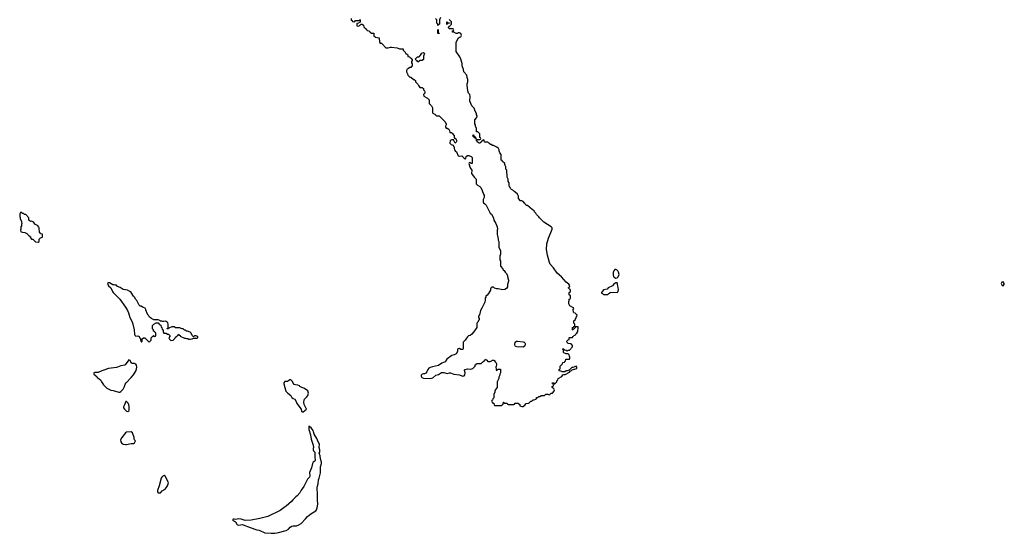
# Model space of a CAD drawing. Header units: inches. Extents: x 1889655 to 2052254, y 217972 to 431650.
# Tile 44 of 49: x 1961082 to 1978469, y 389336 to 398409. Entities that reach past the tile are written whole.
import ezdxf

# ---------------------------------------------------------------- set-up
doc = ezdxf.new("R2010")
doc.units = ezdxf.units.IN
doc.header["$MEASUREMENT"] = 0
for name, color, linetype in [('B9368', 7, 'Continuous'), ('B9369', 7, 'Continuous'), ('B9379', 7, 'Continuous')]:
    doc.layers.add(name, color=color, linetype=linetype)

msp = doc.modelspace()

# ---------------------------------------------------------------- linework, layer by layer
at = {"layer": 'B9368', "color": 6, "elevation": 200}
msp.add_lwpolyline([(1965979, 390000), (1965961, 389979), (1965908, 389930), (1965882, 389898), (1965790, 389817), (1965750, 389794), (1965682, 389738), (1965465, 389635), (1965324, 389596), (1965171, 389569), (1965065, 389565), (1964990, 389585), (1964950, 389590), (1964890, 389582), (1964870, 389588), (1964853, 389587), (1964844, 389576), (1964842, 389570), (1964890, 389541), (1964917, 389497), (1964930, 389485), (1964950, 389480), (1965010, 389490), (1965030, 389488), (1965150, 389437), (1965270, 389397), (1965311, 389391), (1965410, 389347), (1965524, 389336), (1965590, 389336), (1965630, 389347), (1965790, 389384), (1965829, 389410), (1965858, 389442), (1965890, 389465), (1965910, 389471), (1965930, 389466), (1965970, 389471), (1966010, 389483), (1966050, 389507), (1966129, 389590), (1966165, 389635), (1966221, 389679), (1966310, 389736), (1966321, 389750), (1966335, 389785), (1966347, 389850), (1966340, 389930), (1966343, 390000)], dxfattribs=at)
at = {"layer": 'B9369', "color": 6, "elevation": 200}
for points in [[(1966934, 398430), (1966938, 398398), (1966953, 398393), (1966958, 398378), (1966990, 398374), (1967002, 398378), (1967010, 398394), (1967070, 398394), (1967082, 398398), (1967090, 398414)], [(1967094, 398410), (1967093, 398367), (1967078, 398362), (1967070, 398346), (1967038, 398342), (1967034, 398330), (1967038, 398298), (1967070, 398294), (1967087, 398313), (1967102, 398318), (1967107, 398333), (1967133, 398333), (1967138, 398318), (1967154, 398310), (1967158, 398278), (1967173, 398273), (1967178, 398258), (1967193, 398253), (1967198, 398238), (1967213, 398233), (1967218, 398218), (1967250, 398214), (1967258, 398198), (1967274, 398190), (1967278, 398178), (1967290, 398174), (1967330, 398174), (1967334, 398170), (1967334, 398130), (1967338, 398118), (1967354, 398110), (1967358, 398098), (1967431, 398091), (1967434, 398010), (1967450, 397994), (1967472, 397992), (1967484, 397984), (1967550, 397914), (1967590, 397912), (1967630, 397925), (1967650, 397925), (1967750, 397912), (1967790, 397894), (1967850, 397894), (1967854, 397890), (1967854, 397870), (1967890, 397834), (1967894, 397814), (1967914, 397810), (1967918, 397798), (1967934, 397790), (1967938, 397758), (1967970, 397754), (1967978, 397738), (1967994, 397730), (1967998, 397718), (1968014, 397710), (1968014, 397690), (1968002, 397670), (1968002, 397650), (1968013, 397627), (1968014, 397590), (1967998, 397582), (1967990, 397566), (1967970, 397566), (1967950, 397546), (1967925, 397535), (1967914, 397510), (1967914, 397490), (1967932, 397452), (1967934, 397430), (1967970, 397394), (1967992, 397392), (1967998, 397378), (1968010, 397374), (1968030, 397354), (1968050, 397354), (1968058, 397338), (1968073, 397333), (1968074, 397310), (1968114, 397270), (1968124, 397244), (1968150, 397214), (1968190, 397214), (1968198, 397198), (1968210, 397194), (1968213, 397173), (1968232, 397150), (1968234, 397130), (1968234, 397110), (1968214, 397090), (1968218, 397058), (1968284, 397024), (1968312, 396992), (1968312, 396930), (1968351, 396890), (1968371, 396851), (1968372, 396770), (1968380, 396760), (1968410, 396742), (1968430, 396722), (1968450, 396712), (1968490, 396712), (1968551, 396651), (1968558, 396638), (1968592, 396610), (1968613, 396567), (1968614, 396550), (1968602, 396530), (1968602, 396510), (1968610, 396494), (1968632, 396492), (1968658, 396478), (1968674, 396450), (1968678, 396418), (1968710, 396414), (1968718, 396398), (1968734, 396390), (1968738, 396378), (1968754, 396370), (1968754, 396330), (1968758, 396318), (1968770, 396314), (1968790, 396294), (1968802, 396270), (1968790, 396246), (1968769, 396229), (1968762, 396250), (1968746, 396274), (1968746, 396286), (1968710, 396288), (1968685, 396275), (1968678, 396230), (1968702, 396202), (1968734, 396190), (1968752, 396152), (1968753, 396133), (1968762, 396110), (1968770, 396094), (1968793, 396073), (1968823, 396003), (1968850, 395996), (1968890, 396002), (1968930, 395962), (1968950, 395954), (1968962, 395958), (1968968, 395992), (1968988, 396012), (1969014, 396010), (1969052, 395992), (1969070, 395974), (1969073, 395867), (1969050, 395866), (1969042, 395882), (1969030, 395886), (1969018, 395882), (1969014, 395870), (1969038, 395790), (1969065, 395750), (1969061, 395690), (1969105, 395625), (1969142, 395590), (1969142, 395510), (1969165, 395485), (1969210, 395462), (1969225, 395445), (1969251, 395391), (1969271, 395330), (1969285, 395310), (1969281, 395270), (1969265, 395230), (1969265, 395190), (1969270, 395174), (1969297, 395157), (1969322, 395130), (1969358, 395050), (1969392, 394990), (1969411, 394971), (1969451, 394911), (1969452, 394870), (1969491, 394810), (1969511, 394750), (1969518, 394710), (1969512, 394690), (1969513, 394613), (1969522, 394590), (1969524, 394564), (1969532, 394550), (1969533, 394513), (1969542, 394490), (1969542, 394390), (1969572, 394328), (1969572, 394270), (1969562, 394230), (1969562, 394170), (1969572, 394150), (1969573, 394053), (1969611, 394011), (1969622, 393990), (1969637, 393977), (1969652, 393950), (1969670, 393932), (1969698, 393890), (1969698, 393870), (1969711, 393809), (1969711, 393790), (1969696, 393730), (1969698, 393690), (1969679, 393661), (1969650, 393642), (1969610, 393639), (1969530, 393655), (1969510, 393655), (1969468, 393668), (1969450, 393686), (1969418, 393682), (1969414, 393670), (1969398, 393662), (1969394, 393630), (1969362, 393570), (1969337, 393543), (1969313, 393527), (1969312, 393508), (1969302, 393490), (1969302, 393450), (1969293, 393427), (1969292, 393410), (1969245, 393315), (1969218, 393270), (1969202, 393198), (1969182, 393170), (1969182, 393150), (1969194, 393130), (1969194, 393110), (1969184, 393096), (1969173, 393067), (1969154, 393050), (1969152, 392970), (1969112, 392910), (1969064, 392856), (1969034, 392830), (1969010, 392826), (1968992, 392808), (1968970, 392786), (1968950, 392746), (1968914, 392710), (1968914, 392610), (1968910, 392586), (1968870, 392586), (1968850, 392598), (1968824, 392596), (1968814, 392590), (1968812, 392550), (1968790, 392508), (1968754, 392490), (1968710, 392478), (1968690, 392458), (1968671, 392449), (1968627, 392413), (1968595, 392365), (1968537, 392343), (1968478, 392302), (1968370, 392278), (1968333, 392267), (1968306, 392254), (1968288, 392232), (1968271, 392189), (1968254, 392166), (1968230, 392155), (1968210, 392155), (1968190, 392148), (1968172, 392130), (1968172, 392110), (1968182, 392090), (1968210, 392078), (1968330, 392071), (1968375, 392085), (1968430, 392131), (1968477, 392143), (1968530, 392174), (1968570, 392179), (1968630, 392161), (1968670, 392171), (1968690, 392171), (1968750, 392145), (1968850, 392138), (1968890, 392115), (1968910, 392111), (1968930, 392117), (1968944, 392136), (1968947, 392170), (1968935, 392210), (1968938, 392222), (1968946, 392230), (1968990, 392241), (1969050, 392238), (1969086, 392250), (1969126, 392290), (1969127, 392313), (1969142, 392318), (1969150, 392334), (1969230, 392334), (1969250, 392354), (1969262, 392358), (1969266, 392370), (1969282, 392378), (1969290, 392394), (1969302, 392398), (1969310, 392414), (1969318, 392398), (1969333, 392393), (1969350, 392374), (1969390, 392374), (1969416, 392384), (1969430, 392394), (1969453, 392393), (1969490, 392354), (1969502, 392330), (1969502, 392310), (1969493, 392287), (1969492, 392270), (1969493, 392233), (1969498, 392218), (1969510, 392214), (1969533, 392233), (1969570, 392234), (1969572, 392230), (1969572, 392170), (1969562, 392150), (1969562, 392130), (1969545, 392095), (1969542, 392070), (1969514, 392010), (1969514, 391910), (1969484, 391876), (1969473, 391847), (1969472, 391828), (1969454, 391790), (1969454, 391730), (1969434, 391710), (1969433, 391687), (1969418, 391682), (1969414, 391670), (1969418, 391658), (1969433, 391653), (1969438, 391638), (1969453, 391633), (1969458, 391598), (1969470, 391594), (1969590, 391594), (1969602, 391598), (1969607, 391613), (1969622, 391618), (1969626, 391650), (1969630, 391654), (1969638, 391638), (1969650, 391634), (1969690, 391634), (1969698, 391618), (1969710, 391614), (1969810, 391614), (1969822, 391618), (1969830, 391634), (1969890, 391634), (1969898, 391618), (1969914, 391610), (1969914, 391590), (1969950, 391574), (1969970, 391574), (1969976, 391584), (1970000, 391599)], [(1968511, 398450), (1968493, 398407), (1968494, 398330), (1968478, 398322), (1968470, 398306), (1968466, 398310), (1968466, 398330), (1968448, 398348), (1968447, 398407), (1968426, 398430)], [(1970000, 395166), (1969998, 395170), (1969970, 395198), (1969947, 395207), (1969926, 395210), (1969888, 395248), (1969888, 395290), (1969870, 395326), (1969828, 395368), (1969810, 395378), (1969790, 395398), (1969766, 395410), (1969746, 395430), (1969736, 395456), (1969726, 395470), (1969726, 395530), (1969708, 395548), (1969706, 395590), (1969688, 395630), (1969686, 395750), (1969668, 395768), (1969666, 395810), (1969656, 395836), (1969646, 395850), (1969646, 395870), (1969607, 395907), (1969602, 395922), (1969586, 395930), (1969586, 396030), (1969560, 396060), (1969548, 396090), (1969548, 396110), (1969535, 396135), (1969510, 396158), (1969450, 396188), (1969429, 396189), (1969410, 396206), (1969387, 396207), (1969382, 396222), (1969367, 396227), (1969350, 396246), (1969287, 396247), (1969282, 396282), (1969270, 396286), (1969258, 396282), (1969253, 396267), (1969238, 396262), (1969233, 396247), (1969218, 396242), (1969210, 396226), (1969187, 396227), (1969182, 396242), (1969167, 396247), (1969162, 396262), (1969146, 396270), (1969146, 396294), (1969210, 396294), (1969222, 396298), (1969226, 396310), (1969222, 396322), (1969206, 396330), (1969206, 396390), (1969170, 396426), (1969150, 396426), (1969146, 396430), (1969146, 396490), (1969128, 396528), (1969128, 396550), (1969118, 396570), (1969120, 396640), (1969156, 396684), (1969158, 396710), (1969148, 396728), (1969147, 396747), (1969118, 396810), (1969110, 396846), (1969068, 396890), (1969028, 396970), (1969039, 397050), (1969029, 397089), (1969009, 397110), (1968995, 397150), (1968984, 397250), (1968985, 397275), (1968995, 397310), (1968995, 397350), (1968982, 397390), (1968975, 397430), (1968922, 397490), (1968919, 397530), (1968897, 397597), (1968894, 397634), (1968874, 397710), (1968854, 397754), (1968788, 397850), (1968788, 398012), (1968829, 398091), (1968850, 398102), (1968870, 398105), (1968882, 398130), (1968870, 398166), (1968850, 398178), (1968824, 398176), (1968810, 398168), (1968790, 398168), (1968750, 398186), (1968730, 398186), (1968726, 398190), (1968726, 398210), (1968742, 398218), (1968746, 398230), (1968742, 398242), (1968730, 398246), (1968670, 398246), (1968662, 398262), (1968646, 398270), (1968662, 398278), (1968667, 398293), (1968682, 398298), (1968687, 398313), (1968706, 398330), (1968706, 398370), (1968666, 398410)], [(1970000, 392645), (1969998, 392642), (1969970, 392624), (1969950, 392629), (1969885, 392625), (1969839, 392639), (1969829, 392650), (1969824, 392670), (1969834, 392710), (1969852, 392728), (1969870, 392731), (1969970, 392720), (1969992, 392712), (1970000, 392701)], [(1966343, 390000), (1966343, 390010), (1966336, 390150), (1966350, 390212), (1966358, 390282), (1966371, 390310), (1966394, 390406), (1966396, 390510), (1966410, 390570), (1966410, 390590), (1966396, 390650), (1966390, 390706), (1966368, 390750), (1966382, 390770), (1966384, 390790), (1966384, 390810), (1966369, 390850), (1966377, 390910), (1966353, 390953), (1966330, 391012), (1966280, 391090), (1966273, 391130), (1966265, 391150), (1966230, 391199), (1966190, 391226), (1966186, 391210), (1966188, 391170), (1966215, 391075), (1966230, 391002), (1966264, 390896), (1966272, 390850), (1966266, 390834), (1966266, 390810), (1966270, 390794), (1966284, 390784), (1966293, 390767), (1966292, 390690), (1966302, 390630), (1966292, 390610), (1966266, 390594), (1966250, 390568), (1966235, 390490), (1966199, 390410), (1966207, 390350), (1966201, 390330), (1966167, 390290), (1966099, 390161), (1966050, 390096), (1966026, 390054), (1965979, 390000)]]:
    msp.add_lwpolyline(points, dxfattribs=at)
for points in [[(1968630, 398326), (1968626, 398330), (1968627, 398373), (1968633, 398373), (1968638, 398358), (1968673, 398353), (1968670, 398346), (1968638, 398342)], [(1968490, 398166), (1968468, 398168), (1968466, 398230), (1968470, 398234), (1968474, 398230), (1968474, 398190), (1968478, 398178), (1968490, 398174)], [(1968110, 397666), (1968102, 397682), (1968090, 397686), (1968066, 397710), (1968108, 397752), (1968130, 397752), (1968140, 397760), (1968160, 397780), (1968183, 397817), (1968212, 397832), (1968232, 397810), (1968213, 397767), (1968212, 397708), (1968190, 397686), (1968150, 397686), (1968138, 397682), (1968130, 397666)], [(1969130, 396306), (1969122, 396322), (1969106, 396330), (1969102, 396342), (1969086, 396350), (1969087, 396373), (1969093, 396373), (1969098, 396358), (1969113, 396353), (1969118, 396338), (1969133, 396333), (1969134, 396306)], [(1961110, 395006), (1961098, 395002), (1961093, 394987), (1961082, 394978), (1961082, 394930), (1961092, 394912), (1961092, 394890), (1961112, 394850), (1961112, 394830), (1961122, 394810), (1961112, 394790), (1961112, 394768), (1961102, 394750), (1961102, 394710), (1961094, 394690), (1961102, 394670), (1961110, 394662), (1961133, 394653), (1961171, 394651), (1961210, 394634), (1961234, 394610), (1961238, 394598), (1961254, 394590), (1961258, 394578), (1961270, 394574), (1961273, 394553), (1961290, 394534), (1961313, 394533), (1961364, 394484), (1961410, 394482), (1961426, 394490), (1961426, 394530), (1961450, 394554), (1961486, 394570), (1961486, 394610), (1961482, 394622), (1961450, 394626), (1961442, 394642), (1961429, 394649), (1961426, 394730), (1961422, 394742), (1961406, 394750), (1961406, 394770), (1961350, 394798), (1961330, 394826), (1961316, 394836), (1961290, 394848), (1961270, 394846), (1961246, 394870), (1961246, 394910), (1961190, 394966), (1961168, 394968), (1961150, 394986), (1961127, 394987), (1961122, 395002)], [(1962670, 393758), (1962650, 393758), (1962634, 393750), (1962652, 393710), (1962691, 393671), (1962705, 393650), (1962721, 393610), (1962735, 393590), (1962851, 393471), (1962951, 393331), (1962985, 393270), (1963005, 393230), (1963026, 393150), (1963067, 393070), (1963081, 393030), (1963102, 392930), (1963108, 392850), (1963114, 392834), (1963130, 392818), (1963170, 392822), (1963194, 392810), (1963204, 392784), (1963214, 392770), (1963214, 392750), (1963230, 392714), (1963246, 392730), (1963247, 392773), (1963270, 392792), (1963294, 392790), (1963320, 392760), (1963370, 392714), (1963406, 392750), (1963406, 392790), (1963430, 392814), (1963442, 392818), (1963447, 392833), (1963453, 392833), (1963458, 392818), (1963470, 392814), (1963482, 392818), (1963486, 392830), (1963486, 392870), (1963482, 392882), (1963467, 392887), (1963462, 392902), (1963447, 392907), (1963446, 392930), (1963428, 392948), (1963426, 393010), (1963448, 393032), (1963493, 393053), (1963530, 393054), (1963538, 393038), (1963553, 393033), (1963558, 393018), (1963573, 393013), (1963578, 392978), (1963594, 392970), (1963598, 392938), (1963614, 392930), (1963614, 392890), (1963630, 392874), (1963670, 392874), (1963690, 392854), (1963712, 392852), (1963734, 392830), (1963734, 392810), (1963714, 392790), (1963725, 392765), (1963750, 392745), (1963794, 392746), (1963818, 392770), (1963827, 392793), (1963842, 392798), (1963847, 392813), (1963862, 392818), (1963867, 392833), (1963882, 392838), (1963890, 392854), (1963898, 392838), (1963913, 392833), (1963918, 392818), (1963990, 392782), (1964010, 392785), (1964030, 392778), (1964050, 392778), (1964068, 392768), (1964090, 392763), (1964126, 392770), (1964150, 392782), (1964210, 392782), (1964226, 392790), (1964226, 392810), (1964190, 392826), (1964170, 392826), (1964150, 392806), (1964126, 392830), (1964108, 392870), (1964090, 392888), (1964047, 392907), (1964028, 392908), (1964010, 392926), (1963990, 392926), (1963970, 392946), (1963950, 392946), (1963936, 392956), (1963910, 392966), (1963833, 392967), (1963810, 392986), (1963770, 392986), (1963718, 392962), (1963710, 392946), (1963687, 392947), (1963687, 392953), (1963702, 392958), (1963706, 392970), (1963706, 393030), (1963695, 393055), (1963670, 393078), (1963650, 393086), (1963630, 393078), (1963610, 393078), (1963590, 393086), (1963570, 393086), (1963556, 393096), (1963530, 393106), (1963450, 393108), (1963408, 393130), (1963376, 393156), (1963360, 393180), (1963348, 393190), (1963328, 393228), (1963322, 393262), (1963308, 393270), (1963307, 393287), (1963295, 393315), (1963267, 393327), (1963250, 393328), (1963227, 393347), (1963210, 393348), (1963189, 393369), (1963150, 393446), (1963130, 393466), (1963109, 393509), (1963090, 393528), (1963050, 393588), (1963028, 393610), (1962986, 393630), (1962950, 393639), (1962910, 393642), (1962859, 393679), (1962810, 393698), (1962790, 393718), (1962770, 393718), (1962750, 393728), (1962728, 393728)], [(1963010, 392398), (1962990, 392378), (1962946, 392314), (1962930, 392304), (1962870, 392295), (1962811, 392269), (1962790, 392265), (1962650, 392249), (1962570, 392217), (1962531, 392209), (1962470, 392178), (1962410, 392178), (1962394, 392170), (1962394, 392150), (1962444, 392104), (1962452, 392090), (1962486, 392066), (1962506, 392046), (1962526, 392010), (1962561, 391961), (1962621, 391901), (1962690, 391866), (1962730, 391861), (1962830, 391831), (1962850, 391832), (1962870, 391842), (1962910, 391882), (1962932, 391928), (1962945, 391970), (1962963, 391997), (1963050, 392086), (1963090, 392136), (1963140, 392210), (1963152, 392272), (1963145, 392305), (1963130, 392322), (1963110, 392334), (1963070, 392335), (1963060, 392340), (1963048, 392350), (1963030, 392386)], [(1965870, 392048), (1965850, 392048), (1965830, 392028), (1965810, 392018), (1965764, 392016), (1965744, 391996), (1965744, 391976), (1965784, 391850), (1965817, 391810), (1965871, 391770), (1965890, 391738), (1965910, 391716), (1965943, 391703), (1965964, 391664), (1965977, 391630), (1966051, 391531), (1966061, 391490), (1966070, 391481), (1966090, 391481), (1966149, 391530), (1966107, 391610), (1966100, 391650), (1966107, 391690), (1966114, 391706), (1966155, 391745), (1966169, 391771), (1966179, 391810), (1966173, 391853), (1966114, 391894), (1966066, 391910), (1966026, 391930), (1966022, 391942), (1965996, 391956), (1965950, 391958), (1965930, 391966), (1965910, 391986), (1965898, 392018)], [(1962970, 391666), (1962958, 391662), (1962930, 391606), (1962918, 391570), (1962918, 391550), (1962931, 391530), (1962970, 391491), (1962990, 391485), (1963010, 391502), (1963013, 391510), (1963015, 391575), (1963010, 391606), (1962997, 391637)], [(1963050, 391128), (1962970, 391122), (1962952, 391110), (1962883, 391030), (1962863, 390990), (1962866, 390950), (1962884, 390924), (1962910, 390911), (1962950, 390905), (1962970, 390907), (1963050, 390925), (1963090, 390922), (1963110, 390934), (1963126, 390970), (1963110, 390986), (1963103, 391003), (1963102, 391030), (1963075, 391110)], [(1963635, 390355), (1963610, 390348), (1963592, 390330), (1963582, 390310), (1963546, 390174), (1963514, 390090), (1963514, 390070), (1963530, 390054), (1963570, 390054), (1963596, 390084), (1963650, 390118), (1963670, 390138), (1963690, 390172), (1963705, 390210), (1963709, 390230), (1963700, 390260), (1963650, 390346)]]:
    msp.add_lwpolyline(points, close=True, dxfattribs=at)
at = {"layer": 'B9379', "color": 6, "elevation": 200}
for points in [[(1970000, 391599), (1970000, 391600), (1970026, 391630), (1970070, 391634), (1970108, 391672), (1970127, 391673), (1970150, 391692), (1970167, 391693), (1970196, 391704), (1970206, 391710), (1970206, 391730), (1970210, 391734), (1970230, 391734), (1970248, 391752), (1970267, 391753), (1970290, 391772), (1970347, 391773), (1970370, 391792), (1970390, 391794), (1970410, 391794), (1970430, 391782), (1970446, 391790), (1970467, 391813), (1970490, 391814), (1970516, 391844), (1970526, 391870), (1970522, 391882), (1970507, 391887), (1970502, 391902), (1970486, 391910), (1970486, 391930), (1970502, 391938), (1970506, 391950), (1970502, 391982), (1970487, 391987), (1970487, 391993), (1970510, 391994), (1970518, 391978), (1970530, 391974), (1970566, 392010), (1970566, 392030), (1970586, 392050), (1970589, 392071), (1970655, 392105), (1970670, 392134), (1970690, 392142), (1970716, 392144), (1970790, 392182), (1970802, 392198), (1970826, 392210), (1970838, 392222), (1970873, 392233), (1970887, 392233), (1970915, 392245), (1970918, 392250), (1970918, 392270), (1970910, 392286), (1970847, 392267), (1970833, 392267), (1970782, 392218), (1970747, 392207), (1970733, 392207), (1970710, 392186), (1970650, 392186), (1970642, 392202), (1970610, 392206), (1970606, 392210), (1970608, 392232), (1970622, 392238), (1970626, 392250), (1970626, 392290), (1970666, 392330), (1970670, 392354), (1970702, 392358), (1970707, 392373), (1970722, 392378), (1970727, 392413), (1970790, 392414), (1970798, 392430), (1970798, 392450), (1970788, 392468), (1970786, 392490), (1970767, 392507), (1970730, 392508), (1970690, 392526), (1970686, 392530), (1970686, 392570), (1970682, 392582), (1970666, 392590), (1970670, 392594), (1970690, 392594), (1970698, 392578), (1970732, 392572), (1970750, 392562), (1970768, 392572), (1970790, 392574), (1970846, 392630), (1970842, 392662), (1970827, 392667), (1970822, 392682), (1970768, 392688), (1970747, 392707), (1970746, 392730), (1970770, 392754), (1970782, 392758), (1970786, 392790), (1970790, 392794), (1970830, 392794), (1970842, 392798), (1970847, 392813), (1970862, 392818), (1970867, 392833), (1970890, 392834), (1970903, 392857), (1970918, 392870), (1970936, 392904), (1970946, 392970), (1970942, 392982), (1970930, 392986), (1970898, 392982), (1970893, 392967), (1970878, 392962), (1970874, 392950), (1970858, 392942), (1970850, 392926), (1970846, 392930), (1970846, 392970), (1970862, 392978), (1970866, 392990), (1970882, 392998), (1970886, 393010), (1970886, 393030), (1970868, 393050), (1970869, 393090), (1970888, 393110), (1970926, 393190), (1970890, 393226), (1970868, 393228), (1970860, 393240), (1970858, 393290), (1970866, 393310), (1970862, 393322), (1970796, 393356), (1970778, 393390), (1970778, 393430), (1970786, 393450), (1970786, 393470), (1970802, 393478), (1970806, 393490), (1970806, 393530), (1970786, 393550), (1970786, 393590), (1970806, 393610), (1970806, 393630), (1970802, 393642), (1970790, 393646), (1970782, 393662), (1970766, 393670), (1970782, 393678), (1970798, 393710), (1970780, 393740), (1970730, 393775), (1970650, 393864), (1970572, 393932), (1970510, 394025), (1970452, 394090), (1970438, 394118), (1970400, 394250), (1970384, 394350), (1970393, 394450), (1970419, 394550), (1970484, 394710), (1970482, 394730), (1970468, 394750), (1970338, 394830), (1970258, 394910), (1970249, 394929), (1970208, 394970), (1970198, 394990), (1970175, 395015), (1970168, 395030), (1970130, 395055), (1970050, 395126), (1970029, 395129), (1970008, 395150), (1970000, 395166)], [(1970000, 392701), (1970008, 392690), (1970010, 392670), (1970000, 392645)]]:
    msp.add_lwpolyline(points, dxfattribs=at)
for points in [[(1971590, 393995), (1971571, 393970), (1971564, 393950), (1971563, 393903), (1971570, 393874), (1971580, 393860), (1971610, 393845), (1971630, 393851), (1971650, 393866), (1971665, 393910), (1971656, 393950), (1971644, 393970), (1971630, 393984), (1971610, 393994)], [(1971630, 393758), (1971610, 393758), (1971590, 393748), (1971567, 393733), (1971550, 393708), (1971474, 393670), (1971453, 393647), (1971390, 393635), (1971354, 393590), (1971358, 393578), (1971373, 393573), (1971390, 393554), (1971470, 393554), (1971487, 393573), (1971502, 393578), (1971510, 393594), (1971630, 393592), (1971648, 393610), (1971654, 393650), (1971648, 393672), (1971647, 393707), (1971638, 393730), (1971638, 393750)], [(1978450, 393780), (1978426, 393774), (1978416, 393750), (1978430, 393715), (1978450, 393706), (1978469, 393730), (1978465, 393750)]]:
    msp.add_lwpolyline(points, close=True, dxfattribs=at)

doc.saveas('drawing.dxf')
